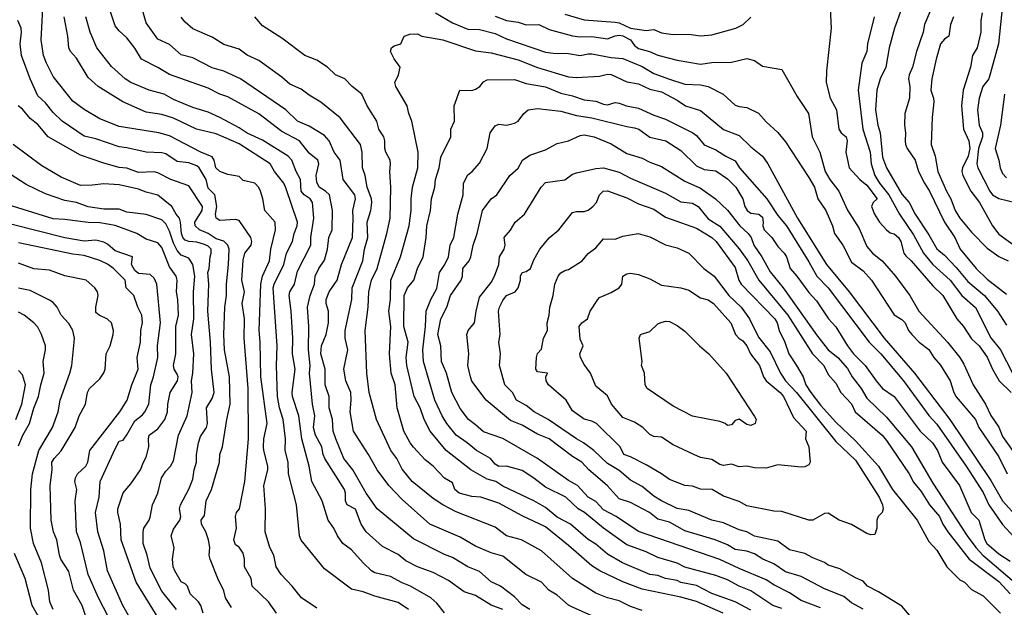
# Model space of a CAD drawing. Header units: metres. Extents: x -46681 to -43747, y -240911 to -237677.
# Tile 174 of 256: x -46191 to -46064, y -239584 to -239508. Entities that reach past the tile are written whole.
import ezdxf

# ---------------------------------------------------------------- set-up
doc = ezdxf.new("R2010")
doc.units = ezdxf.units.M
doc.layers.add('CONTOUR_INDEX', color=1, linetype='Continuous')
doc.layers.add('CONTOUR_INTER', color=3, linetype='Continuous')

msp = doc.modelspace()

# ---------------------------------------------------------------- linework, layer by layer
at = {"layer": 'CONTOUR_INDEX'}
for points, elevation in [([(-46152.6, -239584.35), (-46154.57, -239583.02), (-46155.78, -239581.52), (-46157.21, -239580.02), (-46157.85, -239579.02), (-46158.14, -239577.52), (-46158.64, -239576.52), (-46159.28, -239574.52), (-46159.24, -239571.52), (-46159.45, -239568.52), (-46158.93, -239566.52), (-46158.92, -239566.02), (-46159.45, -239564.02), (-46159.48, -239563.52), (-46159.42, -239562.52), (-46159, -239560.52), (-46159.84, -239554.52), (-46159.89, -239550.02), (-46160.02, -239548.52), (-46159.81, -239542.52), (-46159.59, -239541.52), (-46158.69, -239539.52), (-46158.52, -239538.02), (-46157.93, -239535.52), (-46157.99, -239534.52), (-46159.29, -239533.02), (-46159.56, -239531.52), (-46159.88, -239530.52), (-46160.1, -239530.05), (-46160.6, -239529.51), (-46162.1, -239529.18), (-46162.6, -239528.65), (-46164.1, -239528.39), (-46165.1, -239528.02), (-46165.63, -239527.52), (-46165.83, -239526.52), (-46166.1, -239526.11), (-46167.56, -239525.52), (-46171.6, -239523.4), (-46172.99, -239523.02), (-46178.1, -239522.19), (-46180.6, -239521.19), (-46182.6, -239519.98), (-46184.1, -239518.9), (-46186.6, -239515.72), (-46187.49, -239514.02), (-46187.86, -239513.02), (-46188.16, -239511.02), (-46187.94, -239507.02)], 120), ([(-46117.1, -239585.35), (-46119.6, -239584.23), (-46120.1, -239583.95), (-46121.6, -239582.66), (-46122.65, -239582.02), (-46123.62, -239581.02), (-46125.64, -239580.02), (-46128.6, -239577.66), (-46130.1, -239577.22), (-46132.1, -239576.37), (-46134.1, -239575.21), (-46138.03, -239573.52), (-46141.6, -239570.34), (-46143.29, -239568.52), (-46144.8, -239566.52), (-46145.92, -239564.52), (-46147.86, -239561.52), (-46148.31, -239559.02), (-46148.17, -239557.52), (-46148.22, -239556.52), (-46148.87, -239555.02), (-46149.12, -239553.52), (-46148.59, -239551.02), (-46148.95, -239549.52), (-46148.95, -239548.52), (-46148.06, -239544.52), (-46148.04, -239543.02), (-46146.66, -239539.52), (-46146.44, -239538.02), (-46146.03, -239536.52), (-46146.08, -239534.52), (-46145.64, -239533.02), (-46145.49, -239532.02), (-46145.55, -239531.52), (-46146.12, -239530.02), (-46146.34, -239528.52), (-46146.72, -239527.52), (-46146.74, -239525.52), (-46146.97, -239524.52), (-46149.6, -239521.07), (-46152.1, -239519.05), (-46153.6, -239518.16), (-46154.6, -239517.36), (-46156.1, -239516.73), (-46157.1, -239515.82), (-46160.1, -239513.68), (-46161.6, -239512.99), (-46162.6, -239512.23), (-46164.6, -239511.61), (-46166.1, -239510.67), (-46168.6, -239509.6), (-46169.6, -239508.74), (-46170.1, -239508.08)], 125), ([(-46129.6, -239507.94), (-46128.1, -239508.53), (-46126.6, -239508.72), (-46125.6, -239509.07), (-46123.95, -239509.02), (-46122.6, -239509.69), (-46119.6, -239510.51), (-46118.6, -239510.63), (-46117.1, -239510.56), (-46115.1, -239510.87), (-46114.1, -239510.49), (-46113.6, -239510.39), (-46113.1, -239510.47), (-46112.13, -239511.02), (-46111.6, -239511.72), (-46111.1, -239512.13), (-46109.66, -239512.52), (-46108.6, -239513), (-46106.1, -239513.65), (-46103.1, -239514.15), (-46101.6, -239513.94), (-46099.1, -239513.89), (-46097.1, -239513.43), (-46096.1, -239513.68), (-46095.1, -239514.42), (-46092.6, -239514.84), (-46090.6, -239518.32), (-46089.16, -239520.52), (-46088.69, -239523.52), (-46087.7, -239525.52), (-46087.01, -239528.02), (-46086.41, -239529.02), (-46085.22, -239530.52), (-46084.1, -239533.01), (-46082.6, -239535.35), (-46081.6, -239537.69), (-46080.88, -239538.52), (-46079.64, -239539.52), (-46077.92, -239541.52), (-46076.06, -239544.02), (-46074.89, -239546.02), (-46071.19, -239550.02), (-46069.62, -239552.02), (-46069.1, -239552.86), (-46067.9, -239555.52), (-46066.29, -239558.02), (-46065.6, -239559.47), (-46064.6, -239561.01), (-46064.1, -239562.19), (-46062.1, -239565.06)], 125), ([(-46070.43, -239508.02), (-46070.83, -239509.02), (-46071.03, -239510.52), (-46071.6, -239510.91), (-46072.1, -239511.54), (-46072.69, -239513.52), (-46073.25, -239516.02), (-46073.37, -239517.52), (-46073.03, -239518.52), (-46072.99, -239519.02), (-46073.2, -239521.02), (-46073.32, -239524.52), (-46072.81, -239526.02), (-46072.46, -239528.02), (-46071.35, -239530.52), (-46070.77, -239531.52), (-46070.2, -239533.02), (-46069.62, -239534.02), (-46068.1, -239535.83), (-46066.1, -239537.91), (-46064.6, -239538.99), (-46063.38, -239539.52)], 120), ([(-46087.6, -239584.33), (-46090.1, -239583.36), (-46091.6, -239582.37), (-46093.6, -239581.36), (-46094.6, -239580.71), (-46098.1, -239579.25), (-46100.6, -239578.06), (-46111.1, -239574.48), (-46113.97, -239572.52), (-46115.6, -239571.66), (-46116.6, -239570.6), (-46117.6, -239570.01), (-46118.97, -239568.52), (-46120.1, -239567.9), (-46124.13, -239565.02), (-46128.6, -239562.48), (-46131.1, -239561.61), (-46132.1, -239560.68), (-46133.04, -239560.02), (-46134.1, -239558.6), (-46135.17, -239556.52), (-46135.85, -239554.02), (-46136.49, -239552.52), (-46136.58, -239550.52), (-46136.97, -239549.02), (-46136.58, -239547.02), (-46135.81, -239545.52), (-46135.36, -239544.02), (-46133.96, -239542.02), (-46133.8, -239541.52), (-46133.74, -239540.52), (-46132.92, -239539.52), (-46132.72, -239539.02), (-46132.43, -239537.52), (-46131.89, -239536.02), (-46131.22, -239533.02), (-46130.1, -239531.54), (-46129.38, -239531.02), (-46127.69, -239528.52), (-46126.6, -239527.58), (-46126.04, -239526.52), (-46125.1, -239525.89), (-46123.1, -239525.22), (-46121.6, -239524.38), (-46120.1, -239524.06), (-46118.6, -239523.37), (-46118.1, -239523.28), (-46116.82, -239523.52), (-46114.6, -239524.44), (-46112.6, -239525.66), (-46110.6, -239526.29), (-46109.6, -239526.8), (-46108.1, -239527.34), (-46105.1, -239529.26), (-46103.1, -239530.17), (-46101.13, -239531.52), (-46099.6, -239533), (-46097.99, -239535.02), (-46096.93, -239536.02), (-46096.54, -239536.52), (-46096.2, -239537.52), (-46095.17, -239539.02), (-46094.1, -239540.95), (-46092.41, -239543.02), (-46088.1, -239549.1), (-46086.6, -239551.02), (-46085.38, -239552.02), (-46084.1, -239553.43), (-46083.51, -239554.52), (-46082.36, -239556.02), (-46081.6, -239557.26), (-46079.1, -239559.7), (-46075.85, -239563.52), (-46073.1, -239568.22), (-46068.65, -239575.02), (-46067.56, -239576.52), (-46066.64, -239577.52), (-46061.96, -239581.52)], 130), ([(-46171.6, -239587.98), (-46175.93, -239581.02), (-46177.83, -239575.52), (-46177.92, -239573.52), (-46178.26, -239572.02), (-46178.26, -239571.52), (-46177.6, -239569.48), (-46176.6, -239568.31), (-46175.34, -239566.52), (-46174.98, -239565.52), (-46174.6, -239564.88), (-46174.26, -239563.52), (-46174.34, -239562.52), (-46174.25, -239562.02), (-46173.1, -239561.23), (-46172.22, -239560.02), (-46171.87, -239559.02), (-46171.81, -239558.02), (-46171.52, -239556.52), (-46170.56, -239555.02), (-46170.5, -239554.52), (-46170.6, -239554.14), (-46170.99, -239553.52), (-46171.09, -239553.02), (-46170.77, -239551.52), (-46170.81, -239548.02), (-46170.44, -239546.52), (-46170.53, -239544.52), (-46170.72, -239543.52), (-46170.61, -239542.02), (-46170.73, -239541.52), (-46171.6, -239540.31), (-46172.6, -239537.79), (-46173.1, -239537.19), (-46174.6, -239536.74), (-46175.82, -239536.02), (-46178.6, -239534.96), (-46180.6, -239534.64), (-46182.1, -239534.6), (-46185.1, -239534.18), (-46186.6, -239534.1), (-46193.1, -239532.08)], 115), ([(-46191.1, -239563.39), (-46190.54, -239562.02), (-46189.67, -239560.52), (-46189.1, -239558.54), (-46188.5, -239557.02), (-46188.23, -239555.52), (-46187.79, -239554.02), (-46187.91, -239552.52), (-46187.59, -239551.02), (-46187.6, -239550.52), (-46188.11, -239549.02), (-46188.6, -239548.09), (-46189.1, -239547.52), (-46190.35, -239546.52), (-46191.1, -239546.17)], 110), ([(-46108.3, -239547.52), (-46107.6, -239547.31), (-46107.1, -239547.37), (-46106.1, -239547.87), (-46105.1, -239548.61), (-46103.2, -239550.52), (-46102.01, -239551.52), (-46099.77, -239554.02), (-46096.1, -239559.63), (-46095.89, -239560.02), (-46096.03, -239560.52), (-46096.6, -239560.79), (-46097.1, -239560.66), (-46098.1, -239559.96), (-46098.6, -239560.15), (-46099.1, -239560.71), (-46099.6, -239560.78), (-46099.89, -239560.52), (-46100.6, -239560.28), (-46104.1, -239559.57), (-46106.6, -239558.28), (-46109.95, -239556.02), (-46110.23, -239555.52), (-46110.32, -239554.02), (-46110.68, -239553.02), (-46110.59, -239552.52), (-46110.99, -239549.52), (-46110.81, -239549.02), (-46109.6, -239548.63), (-46108.6, -239547.64), (-46108.3, -239547.52)], 135), ([(-46186.73, -239588.52), (-46189.35, -239584.02), (-46190.23, -239580.52), (-46191.6, -239577.32)], 110)]:
    msp.add_lwpolyline(points, dxfattribs=dict(at, elevation=elevation))
at = {"layer": 'CONTOUR_INTER'}
for points, elevation in [([(-46125.1, -239584.51), (-46126.1, -239583.92), (-46127.1, -239582.89), (-46128.89, -239581.52), (-46130.1, -239580.95), (-46131.6, -239579.63), (-46133.1, -239579.02), (-46135.1, -239577.82), (-46136.1, -239577.44), (-46140.1, -239575.39), (-46144.79, -239571.52), (-46146.25, -239569.52), (-46147.93, -239566.52), (-46149.1, -239565.04), (-46150.16, -239562.52), (-46150.47, -239561.52), (-46150.58, -239560.02), (-46151, -239558.52), (-46151, -239557.02), (-46151.5, -239555.52), (-46151.52, -239553.52), (-46152.08, -239551.52), (-46152, -239550.52), (-46151.37, -239549.02), (-46151.1, -239547.52), (-46151.11, -239546.02), (-46151.38, -239545.02), (-46151.38, -239544.52), (-46151, -239543.52), (-46149.98, -239542.02), (-46149.41, -239540.02), (-46148.01, -239536.52), (-46147.89, -239534.02), (-46147.96, -239533.02), (-46147.6, -239531.52), (-46147.69, -239531.02), (-46149.19, -239529.02), (-46149.58, -239526.52), (-46150.35, -239525.52), (-46150.99, -239524.02), (-46151.6, -239523.34), (-46153.6, -239522.16), (-46155.1, -239521.52), (-46156.6, -239520.02), (-46162.43, -239516.02), (-46164.6, -239515.06), (-46166.1, -239514.61), (-46168.6, -239513.34), (-46170.1, -239512.94), (-46171.6, -239511.61), (-46173.1, -239510.9), (-46174.6, -239508.79), (-46175.83, -239504.52)], 124), ([(-46086.51, -239503.52), (-46086.23, -239509.52), (-46086.82, -239515.02), (-46086.88, -239516.52), (-46086.36, -239518.52), (-46085.53, -239520.02), (-46085.23, -239522.52), (-46084.91, -239523.02), (-46084.27, -239523.52), (-46084.15, -239524.02), (-46084.32, -239525.52), (-46083.91, -239527.52), (-46082.53, -239529.02), (-46081.6, -239529.78), (-46080.3, -239531.52), (-46080.81, -239532.02), (-46081, -239532.52), (-46080.61, -239533.52), (-46079.98, -239534.52), (-46079.1, -239535.51), (-46078.6, -239535.9), (-46078.1, -239536.05), (-46077.53, -239536.52), (-46077.21, -239537.02), (-46076.83, -239538.52), (-46076.6, -239538.87), (-46075.89, -239539.52), (-46073.1, -239542.75), (-46071.79, -239544.02), (-46070, -239547.02), (-46069.13, -239548.02), (-46068.1, -239549.58), (-46067.1, -239550.48), (-46066.1, -239551.98), (-46065.42, -239553.52), (-46064.52, -239555.02), (-46062.97, -239556.52)], 124), ([(-46128.6, -239584.55), (-46130.1, -239583.99), (-46132.1, -239582.72), (-46133.6, -239582.25), (-46135.6, -239580.8), (-46137.6, -239579.75), (-46139.6, -239579.02), (-46141.1, -239578.25), (-46142.1, -239577.43), (-46144.1, -239576.4), (-46146.22, -239574.52), (-46146.87, -239573.52), (-46147.6, -239571.59), (-46148.67, -239571.02), (-46148.88, -239570.52), (-46148.88, -239569.52), (-46149.01, -239569.02), (-46151.55, -239565.02), (-46151.77, -239564.52), (-46151.94, -239563.52), (-46152.76, -239562.02), (-46153.04, -239561.02), (-46152.87, -239559.52), (-46153.16, -239558.02), (-46153.55, -239554.02), (-46153.47, -239553.02), (-46153.65, -239551.02), (-46153.64, -239548.02), (-46153.78, -239545.52), (-46153.47, -239544.02), (-46152.88, -239542.52), (-46152.8, -239541.52), (-46152.35, -239540.52), (-46151.6, -239539.45), (-46151.24, -239538.02), (-46151.04, -239536.52), (-46150.62, -239535.52), (-46150.58, -239533.02), (-46150.98, -239531.02), (-46151.47, -239530.52), (-46152.29, -239530.02), (-46152.6, -239529.36), (-46152.7, -239528.52), (-46152.34, -239527.02), (-46152.48, -239526.52), (-46153.6, -239525.62), (-46154.85, -239524.02), (-46157.1, -239522.82), (-46160.1, -239520.56), (-46164.1, -239518.35), (-46165.1, -239518.01), (-46166.6, -239517.26), (-46171.6, -239515.49), (-46173.1, -239514.57), (-46175.21, -239513.52), (-46176.1, -239512.06), (-46177.1, -239510.73), (-46178.1, -239509.83), (-46178.6, -239509.2), (-46179.36, -239507.02)], 123), ([(-46077.16, -239507.02), (-46078.05, -239509.52), (-46078.75, -239512.02), (-46079.16, -239514.52), (-46079.91, -239516.02), (-46080.34, -239517.52), (-46080.49, -239520.02), (-46080.18, -239522.02), (-46079.9, -239523.02), (-46079.6, -239526.15), (-46079.1, -239527.54), (-46077.1, -239530.91), (-46076.16, -239532.02), (-46075.39, -239533.52), (-46073.6, -239536.19), (-46072.6, -239537.99), (-46071.6, -239538.81), (-46070.1, -239540.38), (-46068.6, -239542.2), (-46066.45, -239544.02), (-46064.74, -239546.02), (-46063.6, -239547.84)], 122), ([(-46073.33, -239507.02), (-46074.16, -239509.02), (-46074.34, -239510.02), (-46075.22, -239512.52), (-46075.73, -239514.52), (-46076.15, -239515.52), (-46076.23, -239516.02), (-46076.06, -239517.02), (-46076.12, -239518.52), (-46076.73, -239520.52), (-46076.76, -239522.02), (-46076.61, -239523.02), (-46076.69, -239524.02), (-46076.64, -239524.52), (-46076.41, -239525.02), (-46075.36, -239526.52), (-46074.93, -239528.02), (-46074.19, -239529.52), (-46073.51, -239530.52), (-46071.59, -239534.52), (-46070.26, -239536.52), (-46069.59, -239538.02), (-46067.5, -239540.52), (-46066.1, -239541.88), (-46063.6, -239543.81)], 121), ([(-46064.13, -239506.52), (-46064.63, -239511.52), (-46065.87, -239516.02), (-46066.63, -239517.02), (-46067.1, -239518.52), (-46067.34, -239520.02), (-46067.1, -239522.02), (-46066.67, -239523.02), (-46066.68, -239523.52), (-46067.19, -239525.02), (-46067.42, -239527.02), (-46067.29, -239527.52), (-46065.75, -239530.52), (-46065.4, -239531.02), (-46064.6, -239531.48), (-46062.44, -239532.02)], 118), ([(-46157.8, -239585.02), (-46158.83, -239583.52), (-46160.94, -239581.52), (-46161.08, -239580.52), (-46161.94, -239579.02), (-46161.92, -239578.02), (-46162.1, -239577.25), (-46162.6, -239576.49), (-46163.1, -239576.17), (-46163.32, -239575.52), (-46162.97, -239574.02), (-46163.11, -239572.52), (-46162.95, -239572.02), (-46162.59, -239571.52), (-46161.9, -239568.02), (-46161.43, -239562.52), (-46161.46, -239556.02), (-46161.99, -239549.52), (-46161.91, -239547.02), (-46162.23, -239545.02), (-46161.93, -239543.52), (-46162.28, -239542.02), (-46162.1, -239539.46), (-46161.88, -239538.52), (-46161.09, -239537.52), (-46160.99, -239537.02), (-46161.1, -239536.52), (-46162.6, -239534.32), (-46163.1, -239534.18), (-46165.1, -239534.34), (-46165.6, -239534.04), (-46165.66, -239533.52), (-46165.52, -239532.52), (-46165.77, -239531.02), (-46166.6, -239530.16), (-46166.88, -239529.02), (-46167.78, -239527.52), (-46168.1, -239527.26), (-46169.1, -239526.89), (-46170.6, -239526.69), (-46172.1, -239525.74), (-46172.6, -239525.58), (-46174.6, -239525.52), (-46177.1, -239524.93), (-46178.1, -239524.82), (-46181.1, -239523.79), (-46182.6, -239523.42), (-46185.44, -239521.52), (-46186.6, -239520.4), (-46187.6, -239519.12), (-46188.6, -239518.25), (-46189.59, -239516.02), (-46190.69, -239513.02), (-46190.9, -239511.52), (-46190.71, -239510.02), (-46190.77, -239509.52), (-46191.2, -239508.52)], 119), ([(-46140.75, -239584.52), (-46142.1, -239583.61), (-46145.1, -239582.82), (-46146.6, -239582.24), (-46148.1, -239581.92), (-46151.6, -239579.26), (-46154.6, -239575.58), (-46154.85, -239575.02), (-46155.22, -239571.02), (-46156.25, -239567.02), (-46156.29, -239565.52), (-46156.68, -239564.02), (-46156.65, -239562.52), (-46156.95, -239560.02), (-46157.41, -239558.52), (-46157.67, -239557.02), (-46157.8, -239553.02), (-46157.73, -239550.52), (-46158.23, -239543.02), (-46158.09, -239542.52), (-46156.87, -239540.02), (-46156.51, -239538.52), (-46155.75, -239537.02), (-46155.53, -239536.02), (-46155.13, -239535.02), (-46155.08, -239534.52), (-46156.6, -239530.12), (-46156.86, -239529.52), (-46158.05, -239528.02), (-46158.63, -239527.02), (-46162.6, -239524.44), (-46165.6, -239523.14), (-46168.12, -239522.52), (-46171.1, -239521.11), (-46172.6, -239520.65), (-46174.6, -239520.34), (-46177.61, -239519.02), (-46180.83, -239517.02), (-46182.1, -239515.86), (-46183.6, -239513.38), (-46184.37, -239512.52), (-46184.61, -239512.02), (-46184.72, -239510.52), (-46185.2, -239508.02)], 121), ([(-46136.1, -239584.96), (-46137.1, -239583.69), (-46137.88, -239583.02), (-46140.51, -239581.52), (-46141.6, -239581.1), (-46143.1, -239580.29), (-46145.1, -239579.79), (-46145.54, -239579.52), (-46146.62, -239578.52), (-46148.1, -239576.83), (-46149.24, -239576.02), (-46149.92, -239575.02), (-46150.39, -239574.02), (-46151.12, -239573.02), (-46151.92, -239570.52), (-46153.26, -239568.02), (-46153.59, -239566.02), (-46154.55, -239562.52), (-46154.92, -239559.52), (-46155.74, -239557.02), (-46155.79, -239556.52), (-46155.41, -239553.52), (-46155.72, -239551.52), (-46155.68, -239549.52), (-46155.89, -239546.02), (-46156.16, -239544.02), (-46156.08, -239543.52), (-46155.49, -239542.52), (-46155.1, -239540.86), (-46153.35, -239537.52), (-46153.37, -239536.52), (-46152.97, -239534.02), (-46153.15, -239532.02), (-46153.46, -239531.52), (-46154.22, -239531.02), (-46154.6, -239530.55), (-46154.72, -239529.02), (-46155.25, -239528.02), (-46155.83, -239526.52), (-46156.31, -239526.02), (-46159.6, -239523.96), (-46161.6, -239523.05), (-46162.6, -239522.38), (-46165.13, -239521.02), (-46166.6, -239520.34), (-46168.6, -239519.74), (-46171.1, -239518.7), (-46172.3, -239518.02), (-46174.24, -239517.52), (-46176.6, -239516.5), (-46177.34, -239516.02), (-46179.1, -239514.44), (-46181, -239512.02), (-46181.84, -239510.02), (-46182.4, -239508.02)], 122), ([(-46110.6, -239584.65), (-46112.1, -239584.13), (-46113.6, -239583.42), (-46115.1, -239583.04), (-46116.6, -239582.44), (-46119.6, -239580.52), (-46123.6, -239576.95), (-46126.17, -239575.52), (-46128.1, -239575.03), (-46129.6, -239573.92), (-46134.6, -239571.92), (-46136.32, -239571.02), (-46137.6, -239570.22), (-46140.3, -239568.02), (-46141.6, -239566.42), (-46142.29, -239565.02), (-46143.04, -239564.02), (-46144.91, -239560.02), (-46145.84, -239556.52), (-46146.16, -239554.02), (-46146.36, -239548.52), (-46145.97, -239545.52), (-46145.89, -239543.52), (-46145.54, -239542.02), (-46144.81, -239540.52), (-46143.56, -239536.02), (-46143.14, -239534.02), (-46143.03, -239530.02), (-46143.18, -239528.02), (-46143.08, -239527.02), (-46143.13, -239526.52), (-46143.7, -239525.52), (-46143.84, -239525.02), (-46143.83, -239524.02), (-46143.95, -239523.52), (-46144.6, -239522.52), (-46144.87, -239521.52), (-46146.11, -239519.52), (-46146.78, -239518.02), (-46148.02, -239517.02), (-46148.98, -239516.02), (-46150.18, -239515.52), (-46151.24, -239514.52), (-46152.6, -239513.65), (-46154.13, -239513.02), (-46157.1, -239510.78), (-46159.6, -239509.19), (-46160.6, -239508.03)], 126), ([(-46137.26, -239507.52), (-46135.1, -239508.8), (-46133.1, -239509.61), (-46131.6, -239509.69), (-46129.6, -239510.17), (-46128.1, -239510.88), (-46123.1, -239512.58), (-46122.1, -239512.73), (-46120.1, -239512.77), (-46118.6, -239513.02), (-46117.6, -239512.8), (-46117.1, -239512.82), (-46114.6, -239513.29), (-46113.1, -239513.4), (-46110.6, -239514.45), (-46109.1, -239515.36), (-46107.1, -239516.09), (-46105.1, -239516.72), (-46103.1, -239516.8), (-46102.1, -239517.05), (-46100.16, -239518.02), (-46098.6, -239519.42), (-46098.1, -239519.62), (-46097.1, -239519.76), (-46095.6, -239520.45), (-46094.6, -239521.61), (-46093.1, -239522.95), (-46092.1, -239524.15), (-46089.1, -239528.78), (-46088.38, -239530.02), (-46087.93, -239531.52), (-46086.9, -239533.02), (-46086.05, -239535.02), (-46085.8, -239536.02), (-46084.7, -239537.52), (-46083.6, -239539.69), (-46082.1, -239540.81), (-46081, -239542.02), (-46078.1, -239546.48), (-46077.1, -239547.1), (-46076.66, -239547.52), (-46076.23, -239548.52), (-46075.83, -239549.02), (-46074.87, -239550.02), (-46073.6, -239550.98), (-46072.97, -239552.02), (-46072.1, -239553.01), (-46070.88, -239555.02), (-46070.4, -239556.52), (-46070.1, -239557.07), (-46067.6, -239560.02), (-46067.16, -239561.02), (-46064.6, -239564.81), (-46063.49, -239567.02)], 126), ([(-46120.6, -239507.68), (-46118.1, -239508.42), (-46114.1, -239508.74), (-46113.6, -239508.83), (-46112.1, -239509.48), (-46110.1, -239509.79), (-46109.1, -239509.69), (-46108.1, -239510.11), (-46106.6, -239510.33), (-46104.6, -239510.27), (-46103.1, -239510.49), (-46101.6, -239510.35), (-46098.54, -239509.52), (-46097.59, -239509.02), (-46096.6, -239508.07)], 124), ([(-46080.69, -239508.02), (-46081.53, -239511.52), (-46081.63, -239512.52), (-46082.25, -239514.02), (-46082.74, -239517.52), (-46082.12, -239522.52), (-46081.18, -239525.52), (-46081.06, -239527.02), (-46080.57, -239528.52), (-46079.98, -239529.52), (-46078.78, -239531.02), (-46077.41, -239533.52), (-46075.6, -239536.19), (-46074.3, -239538.52), (-46073.1, -239540.01), (-46070.86, -239542.02), (-46069.37, -239544.02), (-46067.6, -239545.57), (-46065.6, -239549.45), (-46064.37, -239551.02), (-46062.84, -239554.02)], 123), ([(-46066.73, -239507.52), (-46066.91, -239508.52), (-46066.9, -239510.02), (-46067.39, -239512.02), (-46068, -239513.02), (-46068.25, -239514.52), (-46069.19, -239517.52), (-46069.39, -239519.52), (-46069.15, -239522.52), (-46068.46, -239524.02), (-46068.34, -239525.02), (-46068.53, -239526.02), (-46069.26, -239527.52), (-46069.34, -239528.02), (-46069.22, -239528.52), (-46068.21, -239530.52), (-46067.09, -239532.02), (-46065.4, -239535.02), (-46064.6, -239536.1), (-46062.1, -239537.91)], 119), ([(-46100.17, -239585.02), (-46103.6, -239583.49), (-46105.6, -239582.92), (-46110.6, -239581.89), (-46113.1, -239580.96), (-46116.08, -239579.52), (-46117.1, -239578.89), (-46120.1, -239576.25), (-46123.1, -239573.84), (-46126.1, -239572.42), (-46129.1, -239570.81), (-46131.44, -239570.02), (-46132.6, -239569.94), (-46134.24, -239569.52), (-46134.77, -239569.02), (-46135.1, -239568.17), (-46136.1, -239567.58), (-46137.57, -239566.02), (-46138.6, -239565.21), (-46140.1, -239563.59), (-46140.56, -239563.02), (-46141.36, -239561.52), (-46142.24, -239558.52), (-46142.48, -239555.52), (-46143.01, -239554.02), (-46143.23, -239551.52), (-46143.06, -239548.02), (-46143.3, -239546.02), (-46143.07, -239544.52), (-46143.03, -239542.02), (-46141.81, -239539.02), (-46140.67, -239535.02), (-46140.42, -239533.02), (-46140.43, -239531.52), (-46140.27, -239530.02), (-46139.57, -239527.52), (-46139.52, -239525.52), (-46140.34, -239521.52), (-46140.74, -239520.52), (-46140.95, -239519.52), (-46142.42, -239517.02), (-46142.52, -239516.52), (-46142.05, -239515.52), (-46141.84, -239514.52), (-46142.6, -239513.47), (-46143.07, -239512.52), (-46142.98, -239512.02), (-46142.6, -239511.76), (-46141.76, -239511.52), (-46141.32, -239510.52), (-46140.6, -239510.27), (-46139.6, -239510.25), (-46139.04, -239510.52), (-46136.34, -239511.02), (-46132.1, -239512.44), (-46130.1, -239512.67), (-46126.6, -239513.57), (-46124.1, -239514.56), (-46120.1, -239515.77), (-46119.1, -239515.86), (-46116.1, -239515.69), (-46115.1, -239515.42), (-46114.6, -239515.48), (-46112.6, -239516.43), (-46111.1, -239516.67), (-46109.6, -239517.36), (-46108.1, -239517.72), (-46106.1, -239518.79), (-46105.04, -239519.52), (-46103.1, -239520.13), (-46100.1, -239522.58), (-46098.1, -239523.34), (-46096.6, -239524.82), (-46095.1, -239526), (-46094.39, -239527.02), (-46090.57, -239534.02), (-46086.83, -239540.02), (-46083.88, -239543.52), (-46079.37, -239549.52), (-46075.45, -239554.02), (-46070.89, -239560.02), (-46065.6, -239567.89), (-46064.1, -239570.52), (-46062.1, -239572.76)], 127), ([(-46096.6, -239584.63), (-46098.6, -239583.54), (-46101.6, -239582.46), (-46103.6, -239581.42), (-46105.6, -239581.05), (-46106.1, -239580.8), (-46107.6, -239580.52), (-46108.6, -239580.14), (-46109.62, -239580.02), (-46113.15, -239578.52), (-46115.1, -239577.37), (-46116.6, -239576.11), (-46117.6, -239575.51), (-46119.85, -239573.52), (-46121.6, -239572.63), (-46123.1, -239571.38), (-46124.57, -239570.52), (-46128.6, -239568.61), (-46129.5, -239568.02), (-46130.6, -239567.69), (-46132.71, -239566.52), (-46135.92, -239564.02), (-46137.95, -239561.52), (-46138.75, -239560.02), (-46139.27, -239558.52), (-46140.02, -239557.02), (-46140.99, -239553.02), (-46141.07, -239552.02), (-46140.83, -239550.02), (-46141.35, -239548.02), (-46141.34, -239544.02), (-46140.91, -239543.02), (-46140.08, -239542.02), (-46139.62, -239540.52), (-46138.88, -239539.02), (-46138.49, -239536.52), (-46138.4, -239535.02), (-46137.91, -239533.02), (-46137.81, -239531.52), (-46137.35, -239530.02), (-46137.28, -239529.02), (-46136.8, -239527.52), (-46136.6, -239526.13), (-46135.31, -239523.52), (-46135.32, -239522.52), (-46134.83, -239521.52), (-46134.88, -239519.52), (-46134.12, -239517.52), (-46132.6, -239517.55), (-46132.1, -239517.38), (-46131.55, -239517.02), (-46131.1, -239516.44), (-46130.6, -239516.17), (-46127.1, -239516.12), (-46125.6, -239516.65), (-46123.1, -239517.08), (-46121.1, -239517.88), (-46119.6, -239518.22), (-46118.1, -239518.77), (-46116.6, -239518.94), (-46115.6, -239519.32), (-46115.1, -239519.38), (-46114.1, -239519.11), (-46113.6, -239519.17), (-46112.65, -239519.52), (-46111.1, -239519.83), (-46109.1, -239520.73), (-46107.6, -239521.25), (-46104.09, -239523.02), (-46103.6, -239523.35), (-46102.6, -239524.55), (-46101.1, -239525.21), (-46099.82, -239526.02), (-46098.6, -239526.63), (-46098.03, -239527.52), (-46094.52, -239531.52), (-46093.1, -239533.68), (-46091.98, -239535.02), (-46089.1, -239539.65), (-46088.06, -239541.52), (-46086.6, -239543.03), (-46081.3, -239550.02), (-46079.83, -239551.52), (-46076.9, -239555.02), (-46073.6, -239559.47), (-46072.6, -239560.63), (-46068.79, -239566.02), (-46066.6, -239569.44), (-46065.86, -239571.02), (-46064.1, -239573.55), (-46062.6, -239575.21)], 128), ([(-46063.86, -239518.02), (-46064.35, -239522.02), (-46065.05, -239525.02), (-46064.58, -239526.52), (-46064.4, -239527.52), (-46064.1, -239528.26), (-46063.6, -239528.8)], 117), ([(-46163.6, -239584.26), (-46164.37, -239583.02), (-46164.6, -239582.11), (-46165.39, -239580.52), (-46166.37, -239578.02), (-46166.5, -239577.52), (-46166.42, -239576.52), (-46166.56, -239575.52), (-46166.9, -239574.52), (-46167.47, -239573.52), (-46167.52, -239573.02), (-46167.1, -239572.38), (-46166.89, -239570.52), (-46166.2, -239569.02), (-46165.14, -239565.52), (-46165.11, -239564.52), (-46164.75, -239563.52), (-46164.23, -239560.02), (-46163.8, -239558.02), (-46163.87, -239554.52), (-46164.53, -239551.02), (-46164.59, -239549.02), (-46164.47, -239545.52), (-46164.24, -239544.02), (-46164.25, -239542.52), (-46163.98, -239540.02), (-46163.93, -239538.02), (-46164.09, -239537.52), (-46164.6, -239536.99), (-46165.6, -239536.67), (-46166.6, -239535.99), (-46167.72, -239535.52), (-46168.31, -239535.02), (-46168.35, -239534.52), (-46167.38, -239533.02), (-46167.36, -239532.52), (-46169.1, -239529.83), (-46171.45, -239529.02), (-46173.1, -239528.15), (-46173.6, -239528.04), (-46175.6, -239528.11), (-46177.1, -239527.56), (-46178.1, -239527.48), (-46180.1, -239526.93), (-46183.1, -239525.88), (-46187.28, -239523.52), (-46188.6, -239521.92), (-46189.6, -239521.14), (-46190.6, -239519.96), (-46191.13, -239519.52)], 118), ([(-46092.6, -239584.42), (-46093.75, -239584.02), (-46096.6, -239582.14), (-46098.1, -239581.52), (-46099.6, -239580.72), (-46101.1, -239580.12), (-46105.1, -239579.05), (-46106.1, -239578.57), (-46108.6, -239577.83), (-46110.1, -239577.08), (-46112.6, -239576.19), (-46115.6, -239574.02), (-46118.05, -239572.02), (-46118.89, -239571.52), (-46120.47, -239570.02), (-46123.1, -239568.72), (-46124.6, -239567.56), (-46126.1, -239566.61), (-46128.1, -239566.03), (-46129.1, -239566.07), (-46129.6, -239565.79), (-46130.19, -239565.02), (-46132, -239564.02), (-46133.18, -239563.02), (-46134.6, -239562.05), (-46135.84, -239560.52), (-46136.44, -239559.52), (-46137.36, -239557.52), (-46138.85, -239552.52), (-46138.93, -239551.02), (-46138.56, -239548.02), (-46138.48, -239546.02), (-46137.9, -239544.52), (-46137.1, -239543.08), (-46136.78, -239541.02), (-46136.07, -239540.02), (-46135.6, -239539.02), (-46135.4, -239537.52), (-46134.93, -239536.52), (-46134.4, -239533.52), (-46133.71, -239531.02), (-46133.68, -239529.52), (-46133.1, -239528.45), (-46132.56, -239528.02), (-46131.6, -239526.92), (-46130.61, -239525.02), (-46130.21, -239523.02), (-46129.6, -239522.11), (-46129.1, -239521.87), (-46128.1, -239522), (-46127.1, -239521.78), (-46126.6, -239521.49), (-46125.9, -239520.52), (-46125.32, -239520.02), (-46124.1, -239519.85), (-46121.1, -239520.2), (-46119.1, -239520.75), (-46117.1, -239521.06), (-46112.6, -239522.21), (-46111.6, -239522.35), (-46111.05, -239522.52), (-46109.6, -239523.57), (-46107.56, -239524.02), (-46105.6, -239525.31), (-46103.6, -239527.27), (-46102.6, -239527.73), (-46101.1, -239527.9), (-46099.6, -239528.96), (-46098.52, -239530.02), (-46097.64, -239531.52), (-46097.35, -239532.52), (-46097.05, -239533.02), (-46096.6, -239533.38), (-46095.56, -239533.52), (-46095.1, -239533.9), (-46094.98, -239534.52), (-46095.04, -239535.02), (-46094.86, -239535.52), (-46093.87, -239536.52), (-46093.1, -239537.69), (-46092.29, -239538.52), (-46091.97, -239539.02), (-46091.52, -239540.52), (-46090.63, -239541.52), (-46089.1, -239543.62), (-46088.1, -239544.68), (-46086.58, -239547.02), (-46085.6, -239548.04), (-46084.11, -239550.52), (-46083.34, -239551.52), (-46081.82, -239553.02), (-46080.43, -239555.02), (-46079.6, -239556), (-46078.1, -239557.05), (-46074.73, -239561.52), (-46073.13, -239563.02), (-46072.51, -239564.02), (-46071.9, -239565.52), (-46069.68, -239568.52), (-46068.15, -239572.02), (-46067.18, -239573.02), (-46066.37, -239575.52), (-46066.11, -239576.02), (-46064.6, -239577.33), (-46063.1, -239578.27)], 129), ([(-46167.26, -239585.02), (-46167.56, -239584.02), (-46167.85, -239583.52), (-46168.95, -239582.52), (-46169.29, -239581.52), (-46169.6, -239581.2), (-46170.1, -239580.95), (-46170.94, -239579.52), (-46171.14, -239579.02), (-46171.24, -239578.02), (-46171.01, -239576.52), (-46171.4, -239575.02), (-46171.1, -239574.14), (-46170.27, -239573.02), (-46170.16, -239572.52), (-46170.31, -239571.52), (-46170.17, -239571.02), (-46169.1, -239568.98), (-46168.6, -239567.7), (-46168.43, -239566.52), (-46168.13, -239565.52), (-46168.11, -239564.52), (-46167.87, -239563.02), (-46167.6, -239562.21), (-46166.85, -239561.02), (-46166.71, -239560.52), (-46166.83, -239558.52), (-46166.1, -239557.28), (-46165.86, -239556.52), (-46166.2, -239553.52), (-46166.33, -239550.02), (-46166.67, -239546.02), (-46166.52, -239542.52), (-46166.65, -239541.02), (-46166.49, -239540.52), (-46166.38, -239539.02), (-46166.21, -239538.52), (-46166.24, -239538.02), (-46166.6, -239537.63), (-46167.1, -239537.4), (-46168.1, -239537.11), (-46169.1, -239537.04), (-46169.6, -239536.88), (-46169.9, -239536.52), (-46170.08, -239536.02), (-46170.17, -239534.52), (-46170.33, -239534.02), (-46170.76, -239533.52), (-46171.3, -239532.52), (-46173.1, -239531.05), (-46174.6, -239530.68), (-46175.6, -239530.27), (-46178.1, -239529.74), (-46180.1, -239529.61), (-46181.6, -239529.78), (-46183.1, -239529.79), (-46185.6, -239528.71), (-46188.1, -239527.27), (-46191.8, -239524.52)], 117), ([(-46170.72, -239584.52), (-46172.6, -239582.17), (-46174.1, -239579.18), (-46174.48, -239577.52), (-46174.99, -239576.02), (-46174.99, -239574.52), (-46174.92, -239574.02), (-46174.23, -239573.02), (-46174.1, -239572.63), (-46173.8, -239571.02), (-46173.13, -239569.52), (-46172.66, -239567.52), (-46172.1, -239566.66), (-46171.47, -239566.02), (-46171.1, -239565.32), (-46170.45, -239562.02), (-46169.33, -239559.52), (-46168.7, -239556.52), (-46168.76, -239555.02), (-46168.58, -239554.02), (-46168.45, -239551.52), (-46168.77, -239549.02), (-46168.45, -239547.02), (-46168.53, -239543.52), (-46168.35, -239541.52), (-46168.58, -239540.02), (-46169.1, -239539.18), (-46170.1, -239538.79), (-46170.6, -239538.19), (-46171.1, -239537.24), (-46171.6, -239535.72), (-46172.1, -239534.77), (-46172.6, -239534.25), (-46174.6, -239533.55), (-46177.1, -239533.25), (-46178.1, -239532.86), (-46180.1, -239532.88), (-46182.1, -239532.58), (-46183.6, -239532.01), (-46185.1, -239531.73), (-46187.6, -239530.9), (-46190.1, -239529.69), (-46194.26, -239527.02)], 116), ([(-46082.1, -239584.5), (-46083.6, -239583.67), (-46084.6, -239582.85), (-46087.1, -239581.86), (-46090.1, -239580.28), (-46092.1, -239579.65), (-46093.6, -239578.62), (-46095.03, -239578.02), (-46096.1, -239577.35), (-46097.1, -239577.02), (-46098.6, -239576.78), (-46099.6, -239576.17), (-46101.18, -239575.52), (-46105.1, -239574.36), (-46107.1, -239573.26), (-46108.6, -239572.85), (-46109.67, -239572.02), (-46112.1, -239570.74), (-46113.6, -239570.25), (-46115.14, -239568.52), (-46117.48, -239566.52), (-46118.41, -239565.52), (-46119.6, -239564.8), (-46122.63, -239562.52), (-46124.1, -239561.91), (-46126.1, -239560.74), (-46127.6, -239560.14), (-46130.75, -239557.52), (-46132.6, -239555.08), (-46132.78, -239554.52), (-46133.1, -239553.02), (-46133, -239551.52), (-46133.25, -239549.02), (-46133.08, -239548.52), (-46132.23, -239547.52), (-46132.02, -239546.02), (-46131.6, -239544.22), (-46130.1, -239542.34), (-46129.65, -239541.52), (-46129.09, -239540.02), (-46129.01, -239539.02), (-46128.42, -239538.02), (-46128.27, -239537.52), (-46128.41, -239536.52), (-46127.6, -239535.55), (-46126.99, -239534.52), (-46125.79, -239533.52), (-46123.66, -239530.02), (-46123.1, -239529.41), (-46120.6, -239529.06), (-46119.6, -239528.34), (-46119.1, -239528.17), (-46116.6, -239527.63), (-46115.6, -239527.54), (-46113.6, -239528.09), (-46112.1, -239528.87), (-46107.6, -239530.81), (-46105.6, -239531.92), (-46104.1, -239532.09), (-46103.39, -239532.52), (-46102.1, -239534.09), (-46100.6, -239535.07), (-46098.1, -239538), (-46096.98, -239539.52), (-46095.55, -239542.02), (-46091.83, -239546.52), (-46088.63, -239551.52), (-46087.18, -239553.02), (-46086.6, -239554.2), (-46085.6, -239555.31), (-46084.99, -239556.52), (-46083.6, -239557.97), (-46083.11, -239559.02), (-46079.66, -239562.02), (-46079.1, -239562.71), (-46076.15, -239567.02), (-46075.6, -239568.08), (-46074.6, -239569.32), (-46073.51, -239571.02), (-46072.23, -239572.52), (-46071.82, -239573.52), (-46071.18, -239574.52), (-46068.42, -239578.02), (-46064.6, -239580.92), (-46063.13, -239582.52)], 131), ([(-46076.1, -239585.27), (-46077.1, -239584.11), (-46080.1, -239582.25), (-46081.51, -239581.52), (-46082.1, -239580.86), (-46083.1, -239580.45), (-46085.1, -239579.29), (-46086.6, -239578.82), (-46087.1, -239578.46), (-46088.6, -239577.85), (-46089.6, -239577.29), (-46091.6, -239576.82), (-46093.1, -239575.71), (-46096.1, -239575.07), (-46097.1, -239574.52), (-46098.1, -239574.24), (-46100.1, -239573.35), (-46101.6, -239572.98), (-46104.6, -239571.77), (-46106.1, -239571.51), (-46108.12, -239570.52), (-46109.1, -239569.91), (-46110.6, -239568.64), (-46112.1, -239567.82), (-46113.6, -239566.6), (-46115.1, -239565.7), (-46116.86, -239564.02), (-46118.17, -239563.02), (-46119.1, -239562.51), (-46122.73, -239560.02), (-46124.54, -239559.02), (-46125.6, -239558.19), (-46126.83, -239557.52), (-46127.33, -239556.52), (-46128.32, -239555.52), (-46129.03, -239553.02), (-46128.89, -239551.52), (-46129.1, -239550.02), (-46128.92, -239549.02), (-46129.14, -239546.02), (-46129.04, -239545.52), (-46128.6, -239544.65), (-46128.1, -239544.02), (-46126.98, -239543.52), (-46126.6, -239543.02), (-46126.3, -239542.02), (-46126.33, -239541.52), (-46126.1, -239541.04), (-46125.6, -239540.92), (-46125.02, -239540.52), (-46124.6, -239539.4), (-46123.83, -239538.02), (-46122.6, -239536.58), (-46121.38, -239535.52), (-46119.6, -239533.29), (-46119.1, -239533.16), (-46118.1, -239533.14), (-46117.6, -239532.97), (-46116.99, -239532.52), (-46116.49, -239532.02), (-46116.13, -239531.02), (-46115.66, -239530.52)], 132), ([(-46115.66, -239530.52), (-46115.1, -239530.51), (-46112.6, -239531.41), (-46111.1, -239532.18), (-46109.1, -239532.84), (-46107.6, -239533.88), (-46103.6, -239535.31), (-46101.61, -239536.52), (-46101.06, -239537.02), (-46098.6, -239540.4), (-46098.13, -239542.02), (-46097.82, -239542.52), (-46093.47, -239547.02), (-46093.17, -239547.52), (-46092.91, -239548.52), (-46092.19, -239550.02), (-46091.67, -239551.52), (-46090.69, -239553.02), (-46089.85, -239554.52), (-46089.49, -239555.52), (-46088.84, -239556.52), (-46087.6, -239558.14), (-46085.6, -239560.35), (-46083.1, -239562.77), (-46080.1, -239566.02), (-46078.29, -239569.02), (-46075.11, -239573.02), (-46073.6, -239575.74), (-46072.6, -239576.88), (-46071.28, -239579.02), (-46069.6, -239580.69), (-46069, -239581.02), (-46068.1, -239581.95), (-46066.6, -239582.75), (-46064.36, -239585.02)], 132), ([(-46176.77, -239585.52), (-46177.62, -239584.02), (-46179.63, -239579.52), (-46180.1, -239576.97), (-46180.87, -239574.52), (-46181.15, -239572.02), (-46180.67, -239570.02), (-46180.55, -239568.02), (-46178.6, -239563.79), (-46178.1, -239562.82), (-46177.6, -239562.68), (-46177.1, -239562), (-46176.1, -239560.18), (-46175.1, -239559.42), (-46174.79, -239559.02), (-46174.28, -239558.02), (-46174.01, -239555.52), (-46173.66, -239554.52), (-46173.11, -239552.02), (-46173.14, -239550.52), (-46172.75, -239547.52), (-46173.23, -239542.52), (-46173.6, -239541.75), (-46174.1, -239541.31), (-46175.6, -239541.15), (-46176.1, -239540.79), (-46176.51, -239540.02), (-46176.4, -239539.02), (-46178.6, -239538.25), (-46179.6, -239537.38), (-46180.1, -239537.12), (-46181.1, -239536.88), (-46182.6, -239536.98), (-46185.1, -239536.55), (-46192.1, -239534.79)], 114), ([(-46111.14, -239536.02), (-46109.6, -239536.44), (-46107.6, -239537.46), (-46106.1, -239537.83), (-46104.6, -239538.56), (-46102.64, -239540.52), (-46101.32, -239541.52), (-46099.43, -239544.02), (-46097.83, -239545.52), (-46096.74, -239547.02), (-46095.6, -239549.38), (-46094.1, -239551.29), (-46092.74, -239554.02), (-46092.1, -239555.02), (-46090.68, -239556.52), (-46085.6, -239562.85), (-46083.1, -239565.26), (-46080.04, -239570.02), (-46079.6, -239571.02), (-46079.52, -239571.52), (-46079.66, -239572.02), (-46080.14, -239572.52), (-46080.32, -239573.02), (-46080.32, -239574.02), (-46080.6, -239574.83), (-46081.1, -239574.9), (-46081.6, -239574.7), (-46083.6, -239573.54), (-46085.18, -239573.02), (-46086.6, -239572.08), (-46087.1, -239572.15), (-46088.6, -239573.01), (-46089.1, -239573.01), (-46092.6, -239571.86), (-46093.6, -239571.85), (-46097.1, -239571.16), (-46098.1, -239570.57), (-46100.1, -239569.9), (-46101.58, -239569.02), (-46103.1, -239568.98), (-46104.1, -239568.6), (-46105.1, -239568.51), (-46107.1, -239567.73), (-46108.1, -239567), (-46110.1, -239565.87), (-46112.1, -239564.82), (-46112.99, -239564.52), (-46113.47, -239563.52), (-46116.52, -239560.52), (-46117.1, -239560.23), (-46118.1, -239559.95), (-46119.6, -239558.87), (-46120.4, -239557.52), (-46122.71, -239555.52), (-46123.02, -239555.02), (-46123.03, -239554.52), (-46122.84, -239554.02), (-46124.1, -239553.85), (-46124.33, -239553.52), (-46124.23, -239552.02), (-46124.1, -239551.5), (-46123.6, -239550.94), (-46123.33, -239549.52), (-46122.82, -239548.52), (-46122.85, -239547.52), (-46122.6, -239546.52), (-46122.52, -239545.52), (-46122.1, -239544.02), (-46121.88, -239542.52), (-46121.46, -239541.52), (-46121.1, -239541.08), (-46120.6, -239540.77), (-46120.1, -239540.66), (-46118.37, -239539.52), (-46117.6, -239538.59), (-46116.6, -239537.86), (-46115.6, -239536.71), (-46114.1, -239536.72), (-46113.1, -239536.33), (-46111.14, -239536.02)], 133), ([(-46179.48, -239585.52), (-46180.78, -239583.02), (-46182.11, -239580.02), (-46183.1, -239575.88), (-46183.59, -239574.52), (-46183.77, -239570.52), (-46183.55, -239569.02), (-46183.84, -239568.02), (-46183.75, -239567.52), (-46183.48, -239567.02), (-46182.42, -239566.02), (-46182.16, -239565.52), (-46181.91, -239564.02), (-46178, -239559.02), (-46177.08, -239557.52), (-46176.49, -239555.52), (-46175.64, -239553.52), (-46175.8, -239552.02), (-46175.34, -239550.02), (-46175.3, -239548.52), (-46175.1, -239547.49), (-46175.19, -239546.52), (-46175.7, -239545.52), (-46176.23, -239544.02), (-46177.22, -239543.02), (-46177.33, -239542.02), (-46178.85, -239540.52), (-46179.6, -239539.96), (-46180.6, -239539.47), (-46182.6, -239538.85), (-46184.1, -239538.66), (-46191.1, -239537.2)], 113), ([(-46181.88, -239587.02), (-46182.9, -239584.02), (-46184.01, -239582.02), (-46184.6, -239579.61), (-46185.63, -239578.02), (-46185.8, -239577.52), (-46186.15, -239575.52), (-46186.57, -239574.52), (-46186.89, -239573.02), (-46187, -239568.52), (-46186.75, -239566.52), (-46186.78, -239565.52), (-46186.49, -239565.02), (-46185.6, -239564.06), (-46183.78, -239561.02), (-46183.27, -239559.52), (-46182.45, -239558.02), (-46182.17, -239556.52), (-46181.93, -239556.02), (-46180.6, -239554.75), (-46180.1, -239554), (-46179.93, -239553.52), (-46179.8, -239551.52), (-46179.27, -239550.52), (-46178.88, -239549.02), (-46178.84, -239548.52), (-46179.1, -239547.53), (-46179.6, -239547.07), (-46180.7, -239546.52), (-46181.1, -239546.18), (-46181.12, -239545.52), (-46180.8, -239544.02), (-46180.88, -239543.52), (-46181.25, -239543.02), (-46182.38, -239542.02), (-46185.1, -239541.47), (-46187.1, -239540.75), (-46189.1, -239540.57), (-46191.1, -239539.85)], 112), ([(-46113.1, -239541.52), (-46112.6, -239541.22), (-46112.1, -239541.14), (-46111.1, -239541.31), (-46109.6, -239541.87), (-46108.1, -239542.66), (-46105.6, -239543.02), (-46104.6, -239543.31), (-46103.1, -239544.29), (-46102.1, -239544.57), (-46101.42, -239545.02), (-46099.17, -239547.52), (-46098.58, -239549.02), (-46098.14, -239549.52), (-46097.6, -239549.87), (-46097.1, -239550.49), (-46096.62, -239551.52), (-46095.47, -239553.02), (-46094.94, -239554.52), (-46094.62, -239555.02), (-46092.81, -239556.52), (-46092.38, -239557.02), (-46091.1, -239559.75), (-46089.43, -239561.52), (-46089.55, -239562.52), (-46089.11, -239563.52), (-46088.96, -239565.02), (-46088.94, -239565.52), (-46089.1, -239565.84), (-46089.6, -239566.12), (-46090.1, -239566.15), (-46093.1, -239565.85), (-46094.6, -239566.27), (-46096.1, -239566.24), (-46097.1, -239566.04), (-46098.1, -239566.11), (-46099.1, -239565.78), (-46100.1, -239565.95), (-46100.6, -239565.8), (-46101.6, -239565.16), (-46103.1, -239564.9), (-46103.95, -239564.52), (-46106.6, -239563.27), (-46108.1, -239562.28), (-46109.1, -239562.22), (-46109.6, -239561.96), (-46110.54, -239561.02), (-46111.6, -239560.34), (-46113.1, -239559.76), (-46114.55, -239558.02), (-46115.1, -239556.95), (-46116.6, -239555.72), (-46117.26, -239554.02), (-46118.1, -239552.92), (-46118.57, -239552.02), (-46118.65, -239551.52), (-46118.22, -239550.52), (-46118.6, -239549.63), (-46118.73, -239548.02), (-46118.4, -239547.52), (-46117.66, -239547.02), (-46117.3, -239546.02), (-46116.35, -239544.52), (-46116.1, -239544.28), (-46114.6, -239543.62), (-46113.6, -239543.01), (-46113.22, -239542.52), (-46113.1, -239541.52)], 134), ([(-46186.62, -239584.52), (-46187.05, -239583.52), (-46187.21, -239582.02), (-46188.14, -239578.52), (-46189.18, -239576.02), (-46189.56, -239574.02), (-46189.5, -239569.02), (-46189.3, -239567.02), (-46188.47, -239564.02), (-46186.7, -239561.02), (-46185.96, -239559.02), (-46185.71, -239557.52), (-46184.47, -239554.02), (-46184.23, -239553.02), (-46183.89, -239550.02), (-46183.86, -239549.52), (-46184.08, -239548.52), (-46184.6, -239547.6), (-46185.59, -239546.52), (-46186.1, -239545.51), (-46186.6, -239544.9), (-46187.1, -239544.62), (-46189.6, -239543.35), (-46191.1, -239543.06)], 111), ([(-46191.45, -239560.02), (-46190.67, -239558.02), (-46190.21, -239555.52), (-46190.6, -239554.24), (-46191.1, -239553.68)], 109)]:
    msp.add_lwpolyline(points, dxfattribs=dict(at, elevation=elevation))

doc.saveas('drawing.dxf')
